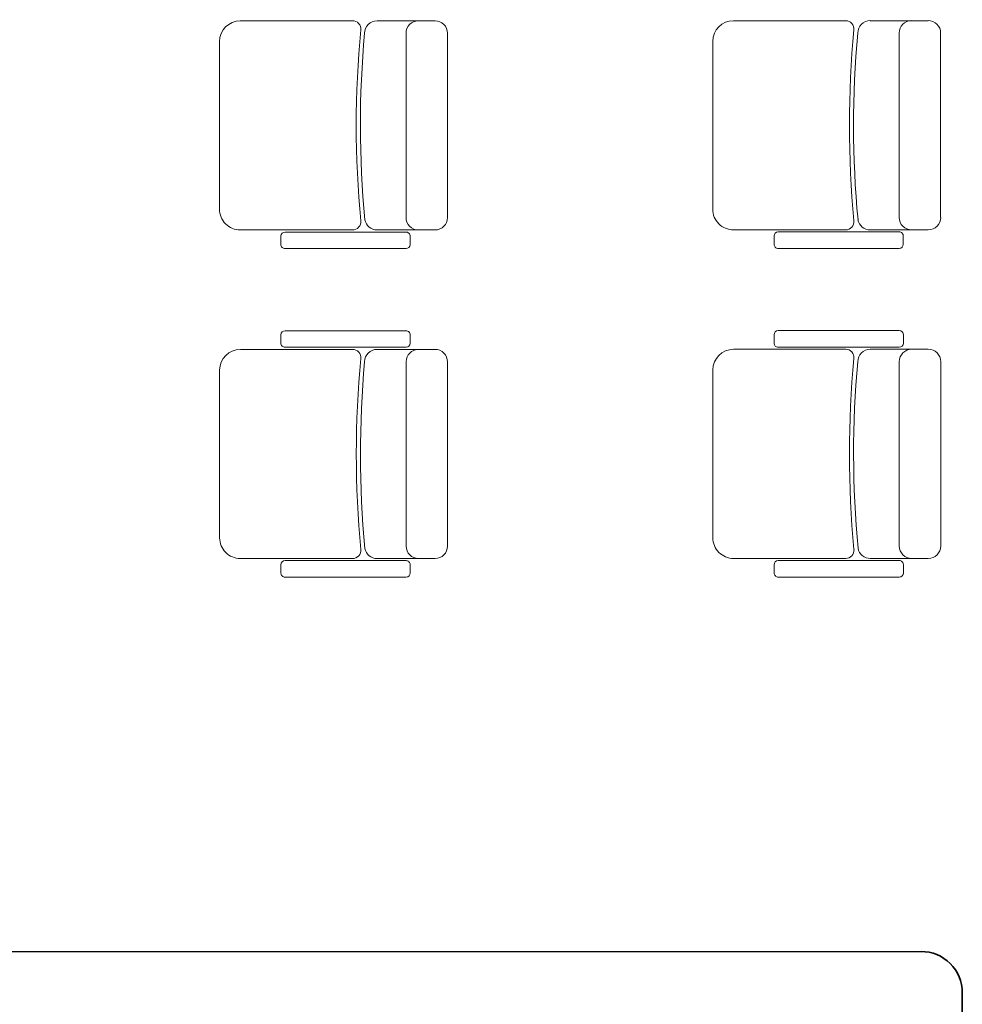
# Model space of a CAD drawing. Header units: centimetres. Extents: x -122 to 72759, y 3298 to 43172.
# Tile 84 of 168: x 35989 to 36218, y 11472 to 11712. Entities that reach past the tile are written whole.
import ezdxf

# ---------------------------------------------------------------- set-up
doc = ezdxf.new("R2010")
doc.units = ezdxf.units.CM
doc.header["$MEASUREMENT"] = 0
for name, color, linetype, lineweight in [('0-LINIA CIENKA', 7, 'Continuous', 5), ('KT-freon', 6, 'GAS_LINE', 35), ('ZZZ_Xref', 7, 'Continuous', 5)]:
    doc.layers.add(name, color=color, linetype=linetype, lineweight=lineweight)
doc.styles.get("Standard").update_dxf_attribs({"font": 'ARIAL.TTF'})
doc.linetypes.add('GAS_LINE', pattern='A,0.5,-0.2,["GAS",Standard,S=0.1,R=0,X=-0.1,Y=-0.05],-0.25', length=0.95)

# ---------------------------------------------------------------- blocks, each defined once
blk = doc.blocks.new('G$CA1DC9C89')
at = {"layer": '0-LINIA CIENKA', "lineweight": 5, "ltscale": 100}
for p, q in [((1396.11, 1096.04), (1423.42, 1096.04)), ((1439.47, 1096.04), (1429.39, 1096.04)), ((1439.47, 1096.04), (1443.5, 1096.04)), ((1516.11, 1096.06), (1543.42, 1096.06)), ((1559.47, 1096.06), (1549.39, 1096.06)), ((1559.47, 1096.06), (1563.5, 1096.06)), ((1391.07, 1090.99), (1391.07, 1050.15)), ((1436.45, 1093.01), (1436.45, 1048.14)), ((1446.53, 1093.01), (1446.53, 1048.14)), ((1511.07, 1091.02), (1511.07, 1050.18)), ((1556.45, 1093.04), (1556.45, 1048.16)), ((1566.53, 1093.04), (1566.53, 1048.16)), ((1423.42, 1045.12), (1396.12, 1045.11)), ((1405.99, 1043.6), (1405.99, 1041.58)), ((1436.44, 1044.61), (1407, 1044.61)), ((1429.39, 1045.12), (1439.47, 1045.12)), ((1437.45, 1041.59), (1437.45, 1043.6)), ((1443.51, 1045.12), (1439.47, 1045.12)), ((1543.42, 1045.14), (1516.12, 1045.14)), ((1525.99, 1043.62), (1525.99, 1041.61)), ((1556.44, 1044.63), (1527, 1044.63)), ((1549.39, 1045.14), (1559.47, 1045.14)), ((1557.45, 1041.61), (1557.45, 1043.63)), ((1563.51, 1045.14), (1559.47, 1045.14)), ((1407, 1040.58), (1436.44, 1040.58)), ((1527, 1040.6), (1556.44, 1040.6)), ((1406, 1017.55), (1406, 1019.57)), ((1407.01, 1020.57), (1436.45, 1020.58)), ((1437.46, 1019.57), (1437.46, 1017.55)), ((1526, 1017.57), (1526, 1019.59)), ((1527.01, 1020.6), (1556.45, 1020.6)), ((1557.46, 1019.59), (1557.46, 1017.57)), ((1436.45, 1016.54), (1407.01, 1016.54)), ((1556.45, 1016.57), (1527.01, 1016.56)), ((1396.13, 1016.04), (1423.43, 1016.04)), ((1439.49, 1016.04), (1429.4, 1016.04)), ((1439.49, 1016.04), (1443.52, 1016.04)), ((1516.13, 1016.06), (1543.43, 1016.06)), ((1559.49, 1016.06), (1549.4, 1016.06)), ((1559.49, 1016.06), (1563.52, 1016.06)), ((1436.46, 1013.01), (1436.46, 968.14)), ((1446.54, 1013.01), (1446.55, 968.14)), ((1556.46, 1013.04), (1556.46, 968.16)), ((1566.54, 1013.04), (1566.55, 968.16)), ((1391.08, 1010.99), (1391.09, 970.15)), ((1511.08, 1011.02), (1511.09, 970.18)), ((1423.44, 965.12), (1396.13, 965.11)), ((1436.45, 964.61), (1407.02, 964.61)), ((1429.41, 965.12), (1439.49, 965.12)), ((1443.52, 965.12), (1439.49, 965.12)), ((1543.44, 965.14), (1516.13, 965.14)), ((1556.45, 964.63), (1527.02, 964.63)), ((1549.41, 965.14), (1559.49, 965.14)), ((1563.52, 965.14), (1559.49, 965.14)), ((1406.01, 963.6), (1406.01, 961.58)), ((1437.46, 961.59), (1437.46, 963.6)), ((1526.01, 963.62), (1526.01, 961.61)), ((1557.46, 961.61), (1557.46, 963.63)), ((1407.02, 960.58), (1436.46, 960.58)), ((1527.02, 960.6), (1556.46, 960.6))]:
    blk.add_line(p, q, dxfattribs=at)
for centre, radius, start, end in [((1396.11, 1090.99), 5.04, 90.0049, 180.0049), ((1423.42, 1094.02), 2.02, 354.5863, 90.0049), ((1429.39, 1093.01), 3.03, 90.0049, 180.0049), ((1439.47, 1093.01), 3.03, 90.0049, 180.0049), ((1443.5, 1093.01), 3.03, 0.0049, 90.0049), ((1516.11, 1091.02), 5.04, 90.0049, 180.0049), ((1543.42, 1094.04), 2.02, 354.5863, 90.0049), ((1549.39, 1093.04), 3.03, 90.0049, 180.0049), ((1559.47, 1093.04), 3.03, 90.0049, 180.0049), ((1563.5, 1093.04), 3.03, 0.0049, 90.0049), ((1670.58, 1070.6), 246.25, 174.5863, 185.4235), ((1790.58, 1070.62), 246.25, 174.5863, 185.4235), ((1670.58, 1070.6), 245.24, 174.7559, 185.3849), ((1790.58, 1070.62), 245.24, 174.7559, 185.3849), ((1396.11, 1050.16), 5.04, 180.0049, 270.0049), ((1516.11, 1050.18), 5.04, 180.0049, 270.0049), ((1429.39, 1048.14), 3.03, 190.6339, 270.0049), ((1439.47, 1048.14), 3.03, 180.0049, 270.0049), ((1443.51, 1048.14), 3.03, 270.0049, 0.0049), ((1549.39, 1048.16), 3.03, 190.6339, 270.0049), ((1559.47, 1048.16), 3.03, 180.0049, 270.0049), ((1563.51, 1048.16), 3.03, 270.0049, 0.0049), ((1423.42, 1047.13), 2.02, 270.0049, 5.4235), ((1543.42, 1047.15), 2.02, 270.0049, 5.4235), ((1407, 1043.6), 1.01, 90.0049, 180.0049), ((1436.44, 1043.6), 1.01, 0.0049, 90.0049), ((1527, 1043.62), 1.01, 90.0049, 180.0049), ((1556.44, 1043.63), 1.01, 0.0049, 90.0049), ((1407, 1041.58), 1.01, 180.0049, 270.0049), ((1436.44, 1041.59), 1.01, 270.0049, 0.0049), ((1527, 1041.61), 1.01, 180.0049, 270.0049), ((1556.44, 1041.61), 1.01, 270.0049, 0.0049), ((1407.01, 1019.57), 1.01, 90.0049, 180.0049), ((1436.45, 1019.57), 1.01, 0.0049, 90.0049), ((1527.01, 1019.59), 1.01, 90.0049, 180.0049), ((1556.45, 1019.59), 1.01, 0.0049, 90.0049), ((1407.01, 1017.55), 1.01, 180.0049, 270.0049), ((1436.45, 1017.55), 1.01, 270.0049, 0.0049), ((1527.01, 1017.57), 1.01, 180.0049, 270.0049), ((1556.45, 1017.57), 1.01, 270.0049, 0.0049), ((1396.13, 1010.99), 5.04, 90.0049, 180.0049), ((1423.43, 1014.02), 2.02, 354.5863, 90.0049), ((1429.4, 1013.01), 3.03, 90.0049, 180.0049), ((1439.49, 1013.01), 3.03, 90.0049, 180.0049), ((1443.52, 1013.01), 3.03, 0.0049, 90.0049), ((1516.13, 1011.02), 5.04, 90.0049, 180.0049), ((1543.43, 1014.04), 2.02, 354.5863, 90.0049), ((1549.4, 1013.04), 3.03, 90.0049, 180.0049), ((1559.49, 1013.04), 3.03, 90.0049, 180.0049), ((1563.52, 1013.04), 3.03, 0.0049, 90.0049), ((1670.59, 990.6), 246.25, 174.5863, 185.4235), ((1670.59, 990.6), 245.24, 174.7559, 185.3849), ((1790.59, 990.62), 246.25, 174.5863, 185.4235), ((1790.59, 990.62), 245.24, 174.7559, 185.3849), ((1396.13, 970.16), 5.04, 180.0049, 270.0049), ((1516.13, 970.18), 5.04, 180.0049, 270.0049), ((1423.44, 967.13), 2.02, 270.0049, 5.4235), ((1429.41, 968.14), 3.03, 190.6339, 270.0049), ((1439.49, 968.14), 3.03, 180.0049, 270.0049), ((1443.52, 968.14), 3.03, 270.0049, 0.0049), ((1543.44, 967.15), 2.02, 270.0049, 5.4235), ((1549.41, 968.16), 3.03, 190.6339, 270.0049), ((1559.49, 968.16), 3.03, 180.0049, 270.0049), ((1563.52, 968.16), 3.03, 270.0049, 0.0049), ((1407.02, 963.6), 1.01, 90.0049, 180.0049), ((1436.45, 963.6), 1.01, 0.0049, 90.0049), ((1527.02, 963.62), 1.01, 90.0049, 180.0049), ((1556.45, 963.63), 1.01, 0.0049, 90.0049), ((1407.02, 961.58), 1.01, 180.0049, 270.0049), ((1436.46, 961.59), 1.01, 270.0049, 0.0049), ((1527.02, 961.61), 1.01, 180.0049, 270.0049), ((1556.46, 961.61), 1.01, 270.0049, 0.0049)]:
    blk.add_arc(centre, radius, start, end, dxfattribs=at)

msp = doc.modelspace()

# ---------------------------------------------------------------- block references
at = {"layer": 'ZZZ_Xref'}
msp.add_blockref('G$CA1DC9C89', (34646.15529, 10615.38849), dxfattribs=at)

# ---------------------------------------------------------------- next in the draw order: linework, layer by layer
at = {"layer": 'KT-freon', "ltscale": 50}
msp.add_lwpolyline([(34973.58554, 11893.43302), (35007.63573, 11893.43302, -0.414213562), (35017.63573, 11883.43302), (35017.63573, 11494.46271, 0.414307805), (35027.63894, 11484.46271), (36207.95159, 11484.84248, -0.414307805), (36217.95481, 11474.84248), (36217.95481, 11343.41219)], format="xyb", dxfattribs=at)

doc.saveas('drawing.dxf')
